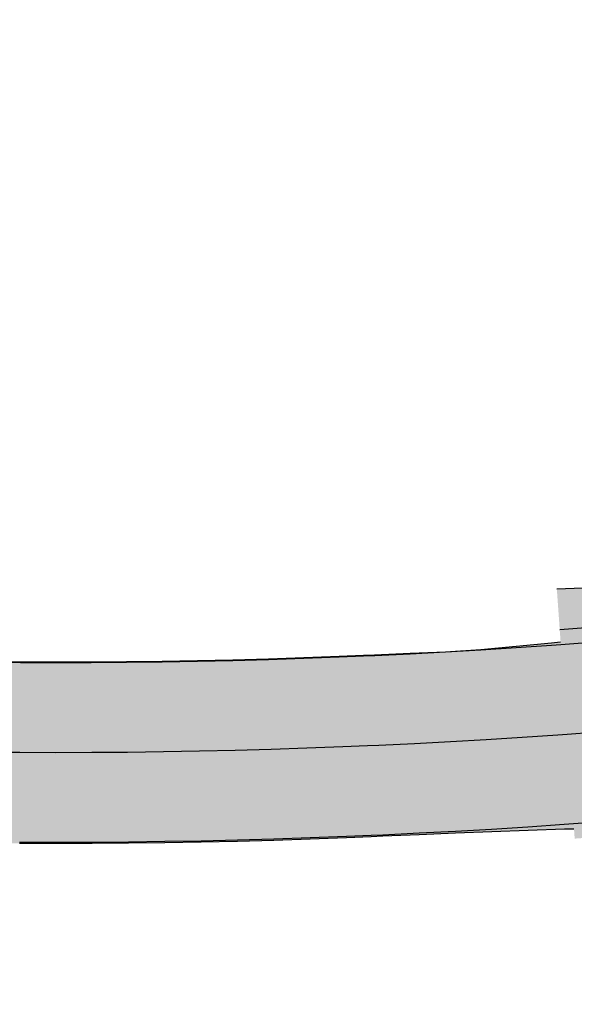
# Model space of a CAD drawing. Header units: metres. Extents: x 765762 to 778382, y 8991640 to 9008294.
# Tile 12 of 33: x 768873 to 768888, y 8996199 to 8996226. Entities that reach past the tile are written whole.
import ezdxf

# ---------------------------------------------------------------- set-up
doc = ezdxf.new("R2010")
doc.units = ezdxf.units.M
doc.header["$XCLIPFRAME"] = 0
doc.linetypes.add('CENTER2', pattern=[1.125, 0.75, -0.125, 0.125, -0.125])
for name, color, linetype in [('01_CIVI_302_ALIG1', 3, 'CENTER2'), ('C-ROAD-CORR', 5, 'Continuous'), ('Hatch_Blanco', 255, 'Continuous')]:
    doc.layers.add(name, color=color, linetype=linetype)
doc.layers.add('_hacht blanco_1', color=7, linetype='Continuous', true_color=0xffffff)
picture_1 = doc.add_image_def('image10.ecw', size_in_pixel=(22000, 66000))
picture_2 = doc.add_image_def('image11.ecw', size_in_pixel=(18000, 66000))

# ---------------------------------------------------------------- blocks, each defined once
blk = doc.blocks.new('*U210')
at = {"layer": '_hacht blanco_1', "linetype": 'Continuous', "lineweight": -3, "true_color": 0xffffff}
for points in [[(768887.773, 8996209.065), (768888.502, 8996209.118), (768889.486, 8996209.195), (768890.471, 8996209.276), (768891.454, 8996209.363), (768892.437, 8996209.454), (768893.007, 8996209.509), (768893.426, 8996209.55), (768894.421, 8996209.648), (768895.416, 8996209.746), (768896.411, 8996209.844), (768897.406, 8996209.942), (768898.402, 8996210.04), (768899.397, 8996210.138), (768900.392, 8996210.235), (768901.387, 8996210.333), (768902.067, 8996210.4), (768902.382, 8996210.431), (768903.378, 8996210.529), (768904.373, 8996210.627), (768905.368, 8996210.725), (768906.363, 8996210.823), (768907.358, 8996210.921), (768908.354, 8996211.018), (768909.349, 8996211.116), (768910.344, 8996211.214), (768911.339, 8996211.312), (768912.334, 8996211.41), (768913.33, 8996211.508), (768914.325, 8996211.606), (768915.32, 8996211.703), (768916.315, 8996211.801), (768917.31, 8996211.899), (768918.306, 8996211.997), (768919.301, 8996212.095), (768919.519, 8996212.116), (768919.622, 8996212.126), (768920.307, 8996212.192), (768921.32, 8996212.284), (768921.537, 8996209.793), (768920.541, 8996209.703), (768919.867, 8996209.638), (768919.764, 8996209.628), (768919.545, 8996209.607), (768918.55, 8996209.509), (768917.555, 8996209.411), (768916.56, 8996209.313), (768915.565, 8996209.215), (768914.569, 8996209.118), (768913.574, 8996209.02), (768912.579, 8996208.922), (768911.584, 8996208.824), (768910.589, 8996208.726), (768909.593, 8996208.628), (768908.598, 8996208.53), (768907.603, 8996208.433), (768906.608, 8996208.335), (768905.613, 8996208.237), (768904.617, 8996208.139), (768903.622, 8996208.041), (768902.627, 8996207.943), (768902.312, 8996207.912), (768901.632, 8996207.845), (768900.637, 8996207.747), (768899.641, 8996207.65), (768898.646, 8996207.552), (768897.651, 8996207.454), (768896.656, 8996207.356), (768895.661, 8996207.258), (768894.665, 8996207.16), (768893.67, 8996207.062), (768893.252, 8996207.021), (768892.675, 8996206.965), (768891.679, 8996206.873), (768890.683, 8996206.785), (768889.686, 8996206.703), (768888.689, 8996206.625), (768887.951, 8996206.571), (768887.773, 8996209.065)], [(768887.951, 8996206.571), (768888.689, 8996206.625), (768889.686, 8996206.703), (768890.683, 8996206.785), (768891.679, 8996206.873), (768892.675, 8996206.965), (768893.252, 8996207.021), (768893.67, 8996207.062), (768894.665, 8996207.16), (768895.661, 8996207.258), (768896.656, 8996207.356), (768897.651, 8996207.454), (768898.646, 8996207.552), (768899.641, 8996207.65), (768900.637, 8996207.747), (768901.632, 8996207.845), (768902.312, 8996207.912), (768902.627, 8996207.943), (768903.622, 8996208.041), (768904.617, 8996208.139), (768905.613, 8996208.237), (768906.608, 8996208.335), (768907.603, 8996208.433), (768908.598, 8996208.53), (768909.593, 8996208.628), (768910.589, 8996208.726), (768911.584, 8996208.824), (768912.579, 8996208.922), (768913.574, 8996209.02), (768914.569, 8996209.118), (768915.565, 8996209.215), (768916.56, 8996209.313), (768917.555, 8996209.411), (768918.55, 8996209.509), (768919.545, 8996209.607), (768919.764, 8996209.628), (768919.867, 8996209.638), (768920.541, 8996209.703), (768921.537, 8996209.793), (768921.754, 8996207.303), (768920.774, 8996207.214), (768920.111, 8996207.15), (768920.008, 8996207.14), (768919.79, 8996207.119), (768918.795, 8996207.021), (768917.8, 8996206.923), (768916.804, 8996206.825), (768915.809, 8996206.727), (768914.814, 8996206.63), (768913.819, 8996206.532), (768912.824, 8996206.434), (768911.828, 8996206.336), (768910.833, 8996206.238), (768909.838, 8996206.14), (768908.843, 8996206.042), (768907.848, 8996205.945), (768906.852, 8996205.847), (768905.857, 8996205.749), (768904.862, 8996205.651), (768903.867, 8996205.553), (768902.872, 8996205.455), (768902.556, 8996205.424), (768901.876, 8996205.357), (768900.881, 8996205.259), (768899.886, 8996205.162), (768898.891, 8996205.064), (768897.896, 8996204.966), (768896.9, 8996204.868), (768895.905, 8996204.77), (768894.91, 8996204.672), (768893.915, 8996204.574), (768893.497, 8996204.533), (768892.912, 8996204.477), (768891.904, 8996204.383), (768890.896, 8996204.294), (768889.887, 8996204.211), (768888.877, 8996204.132), (768888.13, 8996204.077), (768887.951, 8996206.571)], [(768862.619, 8996208.871), (768862.846, 8996208.859), (768863.832, 8996208.807), (768864.056, 8996208.796), (768864.819, 8996208.76), (768865.805, 8996208.718), (768866.792, 8996208.681), (768867.779, 8996208.649), (768868.766, 8996208.622), (768869.754, 8996208.6), (768870.741, 8996208.583), (768871.728, 8996208.571), (768872.716, 8996208.564), (768873.703, 8996208.561), (768874.691, 8996208.564), (768875.678, 8996208.571), (768876.666, 8996208.584), (768877.653, 8996208.601), (768878.64, 8996208.624), (768879.627, 8996208.651), (768880.614, 8996208.683), (768881.601, 8996208.72), (768882.275, 8996208.748), (768882.588, 8996208.762), (768883.574, 8996208.809), (768884.56, 8996208.861), (768885.546, 8996208.918), (768886.532, 8996208.98), (768887.517, 8996209.047), (768887.773, 8996209.065), (768887.951, 8996206.571), (768887.692, 8996206.553), (768886.694, 8996206.485), (768885.696, 8996206.423), (768884.698, 8996206.365), (768883.699, 8996206.312), (768882.701, 8996206.265), (768882.384, 8996206.251), (768881.701, 8996206.222), (768880.702, 8996206.185), (768879.703, 8996206.152), (768878.703, 8996206.124), (768877.703, 8996206.102), (768876.703, 8996206.084), (768875.704, 8996206.071), (768874.704, 8996206.064), (768873.704, 8996206.061), (768872.704, 8996206.064), (768871.704, 8996206.071), (768870.704, 8996206.083), (768869.704, 8996206.101), (768868.704, 8996206.123), (768867.704, 8996206.15), (768866.705, 8996206.183), (768865.706, 8996206.22), (768864.707, 8996206.263), (768863.935, 8996206.299), (768863.708, 8996206.31), (768862.709, 8996206.362), (768862.479, 8996206.375), (768862.619, 8996208.871)], [(768884.56, 8996208.861), (768885.545, 8996208.93), (768886.529, 8996209.017), (768887.512, 8996209.115), (768887.768, 8996209.142), (768887.773, 8996209.065), (768887.517, 8996209.047), (768886.532, 8996208.98), (768885.546, 8996208.918), (768884.56, 8996208.861), (768884.56, 8996208.861)], [(768862.621, 8996208.893), (768862.847, 8996208.88), (768863.833, 8996208.828), (768864.057, 8996208.816), (768864.82, 8996208.78), (768865.806, 8996208.738), (768866.793, 8996208.701), (768867.78, 8996208.668), (768868.767, 8996208.641), (768869.754, 8996208.618), (768870.741, 8996208.601), (768871.729, 8996208.588), (768872.716, 8996208.58), (768873.703, 8996208.578), (768874.691, 8996208.58), (768875.678, 8996208.588), (768876.665, 8996208.6), (768877.653, 8996208.617), (768878.64, 8996208.639), (768879.627, 8996208.667), (768880.614, 8996208.699), (768881.601, 8996208.736), (768882.274, 8996208.764), (768882.587, 8996208.778), (768883.574, 8996208.821), (768884.56, 8996208.865), (768884.56, 8996208.861), (768883.574, 8996208.809), (768882.588, 8996208.762), (768882.275, 8996208.748), (768881.601, 8996208.72), (768880.614, 8996208.683), (768879.627, 8996208.651), (768878.64, 8996208.624), (768877.653, 8996208.601), (768876.666, 8996208.584), (768875.678, 8996208.571), (768874.691, 8996208.564), (768873.703, 8996208.561), (768872.716, 8996208.564), (768871.728, 8996208.571), (768870.741, 8996208.583), (768869.754, 8996208.6), (768868.766, 8996208.622), (768867.779, 8996208.649), (768866.792, 8996208.681), (768865.805, 8996208.718), (768864.819, 8996208.76), (768864.056, 8996208.796), (768863.832, 8996208.807), (768862.846, 8996208.859), (768862.619, 8996208.871), (768862.621, 8996208.893)], [(768862.479, 8996206.375), (768862.709, 8996206.362), (768863.708, 8996206.31), (768863.935, 8996206.299), (768864.707, 8996206.263), (768865.706, 8996206.22), (768866.705, 8996206.183), (768867.704, 8996206.15), (768868.704, 8996206.123), (768869.704, 8996206.101), (768870.704, 8996206.083), (768871.704, 8996206.071), (768872.704, 8996206.064), (768873.704, 8996206.061), (768874.704, 8996206.064), (768875.704, 8996206.071), (768876.703, 8996206.084), (768877.703, 8996206.102), (768878.703, 8996206.124), (768879.703, 8996206.152), (768880.702, 8996206.185), (768881.701, 8996206.222), (768882.384, 8996206.251), (768882.701, 8996206.265), (768883.699, 8996206.312), (768884.698, 8996206.365), (768885.696, 8996206.423), (768886.694, 8996206.485), (768887.692, 8996206.553), (768887.951, 8996206.571), (768888.13, 8996204.077), (768887.867, 8996204.059), (768886.857, 8996203.99), (768885.847, 8996203.927), (768884.836, 8996203.869), (768883.825, 8996203.816), (768882.813, 8996203.767), (768882.493, 8996203.753), (768881.802, 8996203.724), (768880.79, 8996203.686), (768879.778, 8996203.653), (768878.766, 8996203.625), (768877.754, 8996203.602), (768876.741, 8996203.584), (768875.729, 8996203.572), (768874.716, 8996203.564), (768873.704, 8996203.561), (768872.691, 8996203.564), (768871.679, 8996203.571), (768870.667, 8996203.584), (768869.654, 8996203.601), (768868.642, 8996203.624), (768867.63, 8996203.652), (768866.618, 8996203.684), (768865.606, 8996203.722), (768864.594, 8996203.765), (768863.813, 8996203.802), (768863.583, 8996203.813), (768862.572, 8996203.866), (768862.339, 8996203.879), (768862.479, 8996206.375)], [(768862.339, 8996203.879), (768862.572, 8996203.866), (768863.583, 8996203.813), (768863.813, 8996203.802), (768864.594, 8996203.765), (768865.606, 8996203.722), (768866.618, 8996203.684), (768867.63, 8996203.652), (768868.642, 8996203.624), (768869.654, 8996203.601), (768870.667, 8996203.584), (768871.679, 8996203.571), (768872.691, 8996203.564), (768873.704, 8996203.561), (768874.716, 8996203.564), (768875.729, 8996203.572), (768876.741, 8996203.584), (768877.754, 8996203.602), (768878.766, 8996203.625), (768879.778, 8996203.653), (768880.79, 8996203.686), (768881.802, 8996203.724), (768882.493, 8996203.753), (768882.813, 8996203.767), (768883.825, 8996203.816), (768884.836, 8996203.869), (768885.847, 8996203.927), (768886.857, 8996203.99), (768887.867, 8996204.059), (768888.13, 8996204.077), (768888.14, 8996203.935), (768887.876, 8996203.935), (768886.863, 8996203.897), (768885.851, 8996203.859), (768884.839, 8996203.819), (768883.827, 8996203.778), (768882.815, 8996203.735), (768882.494, 8996203.721), (768881.803, 8996203.691), (768880.791, 8996203.653), (768879.779, 8996203.62), (768878.767, 8996203.591), (768877.754, 8996203.568), (768876.742, 8996203.551), (768875.729, 8996203.538), (768874.717, 8996203.53), (768873.704, 8996203.528), (768872.691, 8996203.53), (768871.679, 8996203.538), (768870.666, 8996203.55), (768869.654, 8996203.568), (768868.641, 8996203.591), (768867.629, 8996203.619), (768866.617, 8996203.652), (768865.605, 8996203.691), (768864.593, 8996203.734), (768863.811, 8996203.771), (768863.582, 8996203.783), (768862.57, 8996203.836), (768862.338, 8996203.849), (768862.339, 8996203.879)]]:
    blk.add_hatch(color=7, dxfattribs=at).paths.add_polyline_path(points, flags=0)
at = {"layer": 'Hatch_Blanco', "linetype": 'Continuous', "lineweight": -3}
for points in [[(768887.662, 8996210.619), (768888.387, 8996210.642), (768889.368, 8996210.673), (768890.349, 8996210.702), (768891.331, 8996210.729), (768892.313, 8996210.755), (768892.966, 8996209.927), (768893.384, 8996209.968), (768894.38, 8996210.066), (768895.375, 8996210.164), (768896.37, 8996210.262), (768897.365, 8996210.36), (768898.36, 8996210.458), (768899.356, 8996210.556), (768900.351, 8996210.653), (768901.346, 8996210.751), (768902.026, 8996210.818), (768902.341, 8996210.849), (768903.336, 8996210.947), (768904.332, 8996211.045), (768905.327, 8996211.143), (768906.322, 8996211.241), (768907.317, 8996211.338), (768908.312, 8996211.436), (768909.308, 8996211.534), (768910.303, 8996211.632), (768911.298, 8996211.73), (768912.293, 8996211.828), (768913.288, 8996211.926), (768914.284, 8996212.024), (768915.279, 8996212.121), (768916.274, 8996212.219), (768917.269, 8996212.317), (768918.264, 8996212.415), (768919.26, 8996212.513), (768919.478, 8996212.534), (768919.581, 8996212.544), (768920.268, 8996212.61), (768921.283, 8996212.702), (768921.536, 8996209.801), (768920.54, 8996209.711), (768919.866, 8996209.646), (768919.763, 8996209.636), (768919.545, 8996209.615), (768918.549, 8996209.517), (768917.554, 8996209.419), (768916.559, 8996209.321), (768915.564, 8996209.223), (768914.569, 8996209.126), (768913.573, 8996209.028), (768912.578, 8996208.93), (768911.583, 8996208.832), (768910.588, 8996208.734), (768909.593, 8996208.636), (768908.597, 8996208.538), (768907.602, 8996208.44), (768906.607, 8996208.343), (768905.612, 8996208.245), (768904.617, 8996208.147), (768903.621, 8996208.049), (768902.626, 8996207.951), (768902.311, 8996207.92), (768901.631, 8996207.853), (768900.636, 8996207.755), (768899.641, 8996207.658), (768898.645, 8996207.56), (768897.65, 8996207.462), (768896.655, 8996207.364), (768895.66, 8996207.266), (768894.665, 8996207.168), (768893.669, 8996207.07), (768893.251, 8996207.029), (768892.398, 8996209.872), (768891.416, 8996209.781), (768890.435, 8996209.695), (768889.453, 8996209.613), (768888.47, 8996209.537), (768887.743, 8996209.484), (768887.662, 8996210.619)], [(768887.743, 8996209.484), (768888.47, 8996209.537), (768889.453, 8996209.613), (768890.435, 8996209.695), (768891.416, 8996209.781), (768892.398, 8996209.872), (768892.674, 8996206.973), (768891.678, 8996206.881), (768890.682, 8996206.793), (768889.686, 8996206.711), (768888.689, 8996206.633), (768887.951, 8996206.579), (768887.743, 8996209.484)], [(768862.619, 8996208.871), (768862.846, 8996208.859), (768863.832, 8996208.807), (768864.056, 8996208.796), (768864.819, 8996208.76), (768865.805, 8996208.718), (768866.792, 8996208.681), (768867.779, 8996208.649), (768868.766, 8996208.622), (768869.754, 8996208.6), (768870.741, 8996208.583), (768871.728, 8996208.571), (768872.716, 8996208.564), (768873.703, 8996208.561), (768874.691, 8996208.564), (768875.678, 8996208.571), (768876.666, 8996208.584), (768877.653, 8996208.601), (768878.64, 8996208.624), (768879.627, 8996208.651), (768880.614, 8996208.683), (768881.601, 8996208.72), (768882.275, 8996208.748), (768882.588, 8996208.762), (768883.574, 8996208.809), (768884.56, 8996208.861), (768885.546, 8996208.918), (768886.532, 8996208.98), (768887.517, 8996209.047), (768887.773, 8996209.065), (768887.951, 8996206.571), (768887.692, 8996206.553), (768886.694, 8996206.485), (768885.696, 8996206.423), (768884.698, 8996206.365), (768883.699, 8996206.312), (768882.701, 8996206.265), (768882.384, 8996206.251), (768881.701, 8996206.222), (768880.702, 8996206.185), (768879.703, 8996206.152), (768878.703, 8996206.124), (768877.703, 8996206.102), (768876.703, 8996206.084), (768875.704, 8996206.071), (768874.704, 8996206.064), (768873.704, 8996206.061), (768872.704, 8996206.064), (768871.704, 8996206.071), (768870.704, 8996206.083), (768869.704, 8996206.101), (768868.704, 8996206.123), (768867.704, 8996206.15), (768866.705, 8996206.183), (768865.706, 8996206.22), (768864.707, 8996206.263), (768863.935, 8996206.299), (768863.708, 8996206.31), (768862.709, 8996206.362), (768862.479, 8996206.375), (768862.619, 8996208.871)], [(768887.951, 8996206.579), (768888.689, 8996206.633), (768889.686, 8996206.711), (768890.682, 8996206.793), (768891.678, 8996206.881), (768891.942, 8996203.965), (768890.931, 8996203.876), (768889.92, 8996203.792), (768888.909, 8996203.714), (768888.16, 8996203.659), (768887.951, 8996206.579)], [(768862.479, 8996206.375), (768862.709, 8996206.362), (768863.708, 8996206.31), (768863.935, 8996206.299), (768864.707, 8996206.263), (768865.706, 8996206.22), (768866.705, 8996206.183), (768867.704, 8996206.15), (768868.704, 8996206.123), (768869.704, 8996206.101), (768870.704, 8996206.083), (768871.704, 8996206.071), (768872.704, 8996206.064), (768873.704, 8996206.061), (768874.704, 8996206.064), (768875.704, 8996206.071), (768876.703, 8996206.084), (768877.703, 8996206.102), (768878.703, 8996206.124), (768879.703, 8996206.152), (768880.702, 8996206.185), (768881.701, 8996206.222), (768882.384, 8996206.251), (768882.701, 8996206.265), (768883.699, 8996206.312), (768884.698, 8996206.365), (768885.696, 8996206.423), (768886.694, 8996206.485), (768887.692, 8996206.553), (768887.951, 8996206.571), (768888.13, 8996204.077), (768887.867, 8996204.059), (768886.857, 8996203.99), (768885.847, 8996203.927), (768884.836, 8996203.869), (768883.825, 8996203.816), (768882.813, 8996203.767), (768882.493, 8996203.753), (768881.802, 8996203.724), (768880.79, 8996203.686), (768879.778, 8996203.653), (768878.766, 8996203.625), (768877.754, 8996203.602), (768876.741, 8996203.584), (768875.729, 8996203.572), (768874.716, 8996203.564), (768873.704, 8996203.561), (768872.691, 8996203.564), (768871.679, 8996203.571), (768870.667, 8996203.584), (768869.654, 8996203.601), (768868.642, 8996203.624), (768867.63, 8996203.652), (768866.618, 8996203.684), (768865.606, 8996203.722), (768864.594, 8996203.765), (768863.813, 8996203.802), (768863.583, 8996203.813), (768862.572, 8996203.866), (768862.339, 8996203.879), (768862.479, 8996206.375)]]:
    blk.add_hatch(color=255, dxfattribs=at).paths.add_polyline_path(points, flags=0)
at = {"layer": 'C-ROAD-CORR', "color": 1, "linetype": 'Continuous', "lineweight": -3}
for p, q in [((768887.662, 8996210.619, 17.041), (768888.387, 8996210.642, 17.042)), ((768887.743, 8996209.484, 16.283), (768888.47, 8996209.537, 16.303)), ((768885.545, 8996208.93, 17.029), (768886.529, 8996209.017, 17.03)), ((768885.545, 8996208.93, 17.029), (768886.529, 8996209.017, 17.03)), ((768886.529, 8996209.017, 17.03), (768887.512, 8996209.115, 17.031)), ((768886.529, 8996209.017, 17.03), (768887.512, 8996209.115, 17.031)), ((768886.532, 8996208.98, 17.054), (768887.517, 8996209.047, 17.076)), ((768886.532, 8996208.98, 17.054), (768887.517, 8996209.047, 17.076)), ((768886.532, 8996208.98, 17.054), (768887.517, 8996209.047, 17.076)), ((768887.512, 8996209.115, 17.031), (768887.768, 8996209.142, 17.031)), ((768887.512, 8996209.115, 17.031), (768887.768, 8996209.142, 17.031)), ((768887.517, 8996209.047, 17.076), (768887.773, 8996209.065, 17.083)), ((768887.517, 8996209.047, 17.076), (768887.773, 8996209.065, 17.083)), ((768887.517, 8996209.047, 17.076), (768887.773, 8996209.065, 17.083)), ((768887.773, 8996209.065, 17.083), (768888.502, 8996209.118, 17.103)), ((768880.614, 8996208.699, 17.025), (768881.601, 8996208.736, 17.026)), ((768880.614, 8996208.699, 17.025), (768881.601, 8996208.736, 17.026)), ((768881.601, 8996208.736, 17.026), (768882.274, 8996208.764, 17.026)), ((768881.601, 8996208.736, 17.026), (768882.274, 8996208.764, 17.026)), ((768881.601, 8996208.72, 17.01), (768882.275, 8996208.748, 17.01)), ((768881.601, 8996208.72, 17.01), (768882.275, 8996208.748, 17.01)), ((768881.601, 8996208.72, 17.01), (768882.275, 8996208.748, 17.01)), ((768881.601, 8996208.72, 17.01), (768882.275, 8996208.748, 17.01)), ((768882.274, 8996208.764, 17.026), (768882.587, 8996208.778, 17.026)), ((768882.274, 8996208.764, 17.026), (768882.587, 8996208.778, 17.026)), ((768882.275, 8996208.748, 17.01), (768882.588, 8996208.762, 17.011)), ((768882.275, 8996208.748, 17.01), (768882.588, 8996208.762, 17.011)), ((768882.275, 8996208.748, 17.01), (768882.588, 8996208.762, 17.011)), ((768882.275, 8996208.748, 17.01), (768882.588, 8996208.762, 17.011)), ((768882.587, 8996208.778, 17.026), (768883.574, 8996208.821, 17.027)), ((768882.587, 8996208.778, 17.026), (768883.574, 8996208.821, 17.027)), ((768882.588, 8996208.762, 17.011), (768883.574, 8996208.809, 17.015)), ((768882.588, 8996208.762, 17.011), (768883.574, 8996208.809, 17.015)), ((768882.588, 8996208.762, 17.011), (768883.574, 8996208.809, 17.015)), ((768882.588, 8996208.762, 17.011), (768883.574, 8996208.809, 17.015)), ((768883.574, 8996208.821, 17.027), (768884.56, 8996208.865, 17.028)), ((768883.574, 8996208.821, 17.027), (768884.56, 8996208.865, 17.028)), ((768883.574, 8996208.809, 17.015), (768884.56, 8996208.861, 17.024)), ((768883.574, 8996208.809, 17.015), (768884.56, 8996208.861, 17.024)), ((768883.574, 8996208.809, 17.015), (768884.56, 8996208.861, 17.024)), ((768883.574, 8996208.809, 17.015), (768884.56, 8996208.861, 17.024)), ((768884.56, 8996208.865, 17.028), (768885.545, 8996208.93, 17.029)), ((768884.56, 8996208.861, 17.024), (768885.546, 8996208.918, 17.037)), ((768885.546, 8996208.918, 17.037), (768886.532, 8996208.98, 17.054)), ((768885.546, 8996208.918, 17.037), (768886.532, 8996208.98, 17.054)), ((768885.546, 8996208.918, 17.037), (768886.532, 8996208.98, 17.054)), ((768871.728, 8996208.571, 17.004), (768872.716, 8996208.564, 17.004)), ((768871.728, 8996208.571, 17.004), (768872.716, 8996208.564, 17.004)), ((768871.728, 8996208.571, 17.004), (768872.716, 8996208.564, 17.004)), ((768871.728, 8996208.571, 17.004), (768872.716, 8996208.564, 17.004)), ((768871.729, 8996208.588, 17.021), (768872.716, 8996208.58, 17.021)), ((768871.729, 8996208.588, 17.021), (768872.716, 8996208.58, 17.021)), ((768872.716, 8996208.58, 17.021), (768873.703, 8996208.578, 17.021)), ((768872.716, 8996208.58, 17.021), (768873.703, 8996208.578, 17.021)), ((768872.716, 8996208.564, 17.004), (768873.703, 8996208.561, 17.005)), ((768872.716, 8996208.564, 17.004), (768873.703, 8996208.561, 17.005)), ((768872.716, 8996208.564, 17.004), (768873.703, 8996208.561, 17.005)), ((768872.716, 8996208.564, 17.004), (768873.703, 8996208.561, 17.005)), ((768873.703, 8996208.578, 17.021), (768874.691, 8996208.58, 17.022)), ((768873.703, 8996208.578, 17.021), (768874.691, 8996208.58, 17.022)), ((768873.703, 8996208.561, 17.005), (768874.691, 8996208.564, 17.006)), ((768873.703, 8996208.561, 17.005), (768874.691, 8996208.564, 17.006)), ((768873.703, 8996208.561, 17.005), (768874.691, 8996208.564, 17.006)), ((768873.703, 8996208.561, 17.005), (768874.691, 8996208.564, 17.006)), ((768874.691, 8996208.58, 17.022), (768875.678, 8996208.588, 17.022)), ((768874.691, 8996208.58, 17.022), (768875.678, 8996208.588, 17.022)), ((768874.691, 8996208.564, 17.006), (768875.678, 8996208.571, 17.006)), ((768874.691, 8996208.564, 17.006), (768875.678, 8996208.571, 17.006)), ((768874.691, 8996208.564, 17.006), (768875.678, 8996208.571, 17.006)), ((768874.691, 8996208.564, 17.006), (768875.678, 8996208.571, 17.006)), ((768875.678, 8996208.588, 17.022), (768876.665, 8996208.6, 17.023)), ((768875.678, 8996208.588, 17.022), (768876.665, 8996208.6, 17.023)), ((768875.678, 8996208.571, 17.006), (768876.666, 8996208.584, 17.007)), ((768875.678, 8996208.571, 17.006), (768876.666, 8996208.584, 17.007)), ((768875.678, 8996208.571, 17.006), (768876.666, 8996208.584, 17.007)), ((768875.678, 8996208.571, 17.006), (768876.666, 8996208.584, 17.007)), ((768876.665, 8996208.6, 17.023), (768877.653, 8996208.617, 17.023)), ((768876.665, 8996208.6, 17.023), (768877.653, 8996208.617, 17.023)), ((768876.666, 8996208.584, 17.007), (768877.653, 8996208.601, 17.007)), ((768876.666, 8996208.584, 17.007), (768877.653, 8996208.601, 17.007)), ((768876.666, 8996208.584, 17.007), (768877.653, 8996208.601, 17.007)), ((768876.666, 8996208.584, 17.007), (768877.653, 8996208.601, 17.007)), ((768877.653, 8996208.617, 17.023), (768878.64, 8996208.639, 17.024)), ((768877.653, 8996208.617, 17.023), (768878.64, 8996208.639, 17.024)), ((768877.653, 8996208.601, 17.007), (768878.64, 8996208.624, 17.008)), ((768877.653, 8996208.601, 17.007), (768878.64, 8996208.624, 17.008)), ((768877.653, 8996208.601, 17.007), (768878.64, 8996208.624, 17.008)), ((768877.653, 8996208.601, 17.007), (768878.64, 8996208.624, 17.008)), ((768878.64, 8996208.639, 17.024), (768879.627, 8996208.667, 17.024)), ((768878.64, 8996208.639, 17.024), (768879.627, 8996208.667, 17.024)), ((768878.64, 8996208.624, 17.008), (768879.627, 8996208.651, 17.009)), ((768878.64, 8996208.624, 17.008), (768879.627, 8996208.651, 17.009)), ((768878.64, 8996208.624, 17.008), (768879.627, 8996208.651, 17.009)), ((768878.64, 8996208.624, 17.008), (768879.627, 8996208.651, 17.009)), ((768879.627, 8996208.667, 17.024), (768880.614, 8996208.699, 17.025)), ((768879.627, 8996208.667, 17.024), (768880.614, 8996208.699, 17.025)), ((768879.627, 8996208.651, 17.009), (768880.614, 8996208.683, 17.009)), ((768879.627, 8996208.651, 17.009), (768880.614, 8996208.683, 17.009)), ((768879.627, 8996208.651, 17.009), (768880.614, 8996208.683, 17.009)), ((768879.627, 8996208.651, 17.009), (768880.614, 8996208.683, 17.009)), ((768880.614, 8996208.683, 17.009), (768881.601, 8996208.72, 17.01)), ((768880.614, 8996208.683, 17.009), (768881.601, 8996208.72, 17.01)), ((768880.614, 8996208.683, 17.009), (768881.601, 8996208.72, 17.01)), ((768880.614, 8996208.683, 17.009), (768881.601, 8996208.72, 17.01)), ((768886.694, 8996206.485, 17.054), (768887.692, 8996206.553, 17.076)), ((768886.694, 8996206.485, 17.054), (768887.692, 8996206.553, 17.076)), ((768887.692, 8996206.553, 17.076), (768887.951, 8996206.571, 17.083)), ((768887.692, 8996206.553, 17.076), (768887.951, 8996206.571, 17.083)), ((768887.951, 8996206.571, 17.083), (768888.689, 8996206.625, 17.103)), ((768887.951, 8996206.571, 16.283), (768888.689, 8996206.625, 16.303)), ((768887.951, 8996206.571, 17.083), (768888.689, 8996206.625, 17.103)), ((768887.951, 8996206.571, 16.283), (768888.689, 8996206.625, 16.303)), ((768882.384, 8996206.251, 17.01), (768882.701, 8996206.265, 17.011)), ((768882.384, 8996206.251, 17.01), (768882.701, 8996206.265, 17.011)), ((768882.701, 8996206.265, 17.011), (768883.699, 8996206.312, 17.015)), ((768882.701, 8996206.265, 17.011), (768883.699, 8996206.312, 17.015)), ((768883.699, 8996206.312, 17.015), (768884.698, 8996206.365, 17.024)), ((768883.699, 8996206.312, 17.015), (768884.698, 8996206.365, 17.024)), ((768884.698, 8996206.365, 17.024), (768885.696, 8996206.423, 17.037)), ((768884.698, 8996206.365, 17.024), (768885.696, 8996206.423, 17.037)), ((768885.696, 8996206.423, 17.037), (768886.694, 8996206.485, 17.054)), ((768885.696, 8996206.423, 17.037), (768886.694, 8996206.485, 17.054)), ((768871.704, 8996206.071, 17.004), (768872.704, 8996206.064, 17.004)), ((768871.704, 8996206.071, 17.004), (768872.704, 8996206.064, 17.004)), ((768872.704, 8996206.064, 17.004), (768873.704, 8996206.061, 17.005)), ((768872.704, 8996206.064, 17.004), (768873.704, 8996206.061, 17.005)), ((768873.704, 8996206.061, 17.005), (768874.704, 8996206.064, 17.006)), ((768873.704, 8996206.061, 17.005), (768874.704, 8996206.064, 17.006)), ((768874.704, 8996206.064, 17.006), (768875.704, 8996206.071, 17.006)), ((768874.704, 8996206.064, 17.006), (768875.704, 8996206.071, 17.006)), ((768875.704, 8996206.071, 17.006), (768876.703, 8996206.084, 17.007)), ((768875.704, 8996206.071, 17.006), (768876.703, 8996206.084, 17.007)), ((768876.703, 8996206.084, 17.007), (768877.703, 8996206.102, 17.007)), ((768876.703, 8996206.084, 17.007), (768877.703, 8996206.102, 17.007)), ((768877.703, 8996206.102, 17.007), (768878.703, 8996206.124, 17.008)), ((768877.703, 8996206.102, 17.007), (768878.703, 8996206.124, 17.008)), ((768878.703, 8996206.124, 17.008), (768879.703, 8996206.152, 17.009)), ((768878.703, 8996206.124, 17.008), (768879.703, 8996206.152, 17.009)), ((768879.703, 8996206.152, 17.009), (768880.702, 8996206.185, 17.009)), ((768879.703, 8996206.152, 17.009), (768880.702, 8996206.185, 17.009)), ((768880.702, 8996206.185, 17.009), (768881.701, 8996206.222, 17.01)), ((768880.702, 8996206.185, 17.009), (768881.701, 8996206.222, 17.01)), ((768881.701, 8996206.222, 17.01), (768882.384, 8996206.251, 17.01)), ((768881.701, 8996206.222, 17.01), (768882.384, 8996206.251, 17.01)), ((768887.867, 8996204.059, 17.076), (768888.13, 8996204.077, 17.083)), ((768887.867, 8996204.059, 17.076), (768888.13, 8996204.077, 17.083)), ((768887.867, 8996204.059, 17.076), (768888.13, 8996204.077, 17.083)), ((768888.13, 8996204.077, 17.083), (768888.877, 8996204.132, 17.103)), ((768882.813, 8996203.767, 17.011), (768883.825, 8996203.816, 17.015)), ((768882.813, 8996203.767, 17.011), (768883.825, 8996203.816, 17.015)), ((768882.813, 8996203.767, 17.011), (768883.825, 8996203.816, 17.015)), ((768883.825, 8996203.816, 17.015), (768884.836, 8996203.869, 17.024)), ((768883.825, 8996203.816, 17.015), (768884.836, 8996203.869, 17.024)), ((768883.825, 8996203.816, 17.015), (768884.836, 8996203.869, 17.024)), ((768883.827, 8996203.778, 16.99), (768884.839, 8996203.819, 16.99)), ((768883.827, 8996203.778, 16.99), (768884.839, 8996203.819, 16.99)), ((768884.836, 8996203.869, 17.024), (768885.847, 8996203.927, 17.037)), ((768884.836, 8996203.869, 17.024), (768885.847, 8996203.927, 17.037)), ((768884.836, 8996203.869, 17.024), (768885.847, 8996203.927, 17.037)), ((768884.839, 8996203.819, 16.99), (768885.851, 8996203.859, 16.991)), ((768884.839, 8996203.819, 16.99), (768885.851, 8996203.859, 16.991)), ((768885.847, 8996203.927, 17.037), (768886.857, 8996203.99, 17.054)), ((768885.847, 8996203.927, 17.037), (768886.857, 8996203.99, 17.054)), ((768885.847, 8996203.927, 17.037), (768886.857, 8996203.99, 17.054)), ((768885.851, 8996203.859, 16.991), (768886.863, 8996203.897, 16.992)), ((768885.851, 8996203.859, 16.991), (768886.863, 8996203.897, 16.992)), ((768886.857, 8996203.99, 17.054), (768887.867, 8996204.059, 17.076)), ((768886.857, 8996203.99, 17.054), (768887.867, 8996204.059, 17.076)), ((768886.857, 8996203.99, 17.054), (768887.867, 8996204.059, 17.076)), ((768886.863, 8996203.897, 16.992), (768887.876, 8996203.935, 16.993)), ((768886.863, 8996203.897, 16.992), (768887.876, 8996203.935, 16.993)), ((768887.876, 8996203.935, 16.993), (768888.14, 8996203.935, 16.988)), ((768887.876, 8996203.935, 16.993), (768888.14, 8996203.935, 16.988)), ((768872.691, 8996203.564, 17.004), (768873.704, 8996203.561, 17.005)), ((768872.691, 8996203.564, 17.004), (768873.704, 8996203.561, 17.005)), ((768872.691, 8996203.564, 17.004), (768873.704, 8996203.561, 17.005)), ((768872.691, 8996203.53, 16.982), (768873.704, 8996203.528, 16.982)), ((768872.691, 8996203.53, 16.982), (768873.704, 8996203.528, 16.982)), ((768873.704, 8996203.561, 17.005), (768874.716, 8996203.564, 17.006)), ((768873.704, 8996203.561, 17.005), (768874.716, 8996203.564, 17.006)), ((768873.704, 8996203.561, 17.005), (768874.716, 8996203.564, 17.006)), ((768873.704, 8996203.528, 16.982), (768874.717, 8996203.53, 16.983)), ((768873.704, 8996203.528, 16.982), (768874.717, 8996203.53, 16.983)), ((768874.716, 8996203.564, 17.006), (768875.729, 8996203.572, 17.006)), ((768874.716, 8996203.564, 17.006), (768875.729, 8996203.572, 17.006)), ((768874.716, 8996203.564, 17.006), (768875.729, 8996203.572, 17.006)), ((768874.717, 8996203.53, 16.983), (768875.729, 8996203.538, 16.984)), ((768874.717, 8996203.53, 16.983), (768875.729, 8996203.538, 16.984)), ((768875.729, 8996203.572, 17.006), (768876.741, 8996203.584, 17.007)), ((768875.729, 8996203.572, 17.006), (768876.741, 8996203.584, 17.007)), ((768875.729, 8996203.572, 17.006), (768876.741, 8996203.584, 17.007)), ((768875.729, 8996203.538, 16.984), (768876.742, 8996203.551, 16.984)), ((768875.729, 8996203.538, 16.984), (768876.742, 8996203.551, 16.984)), ((768876.741, 8996203.584, 17.007), (768877.754, 8996203.602, 17.007)), ((768876.741, 8996203.584, 17.007), (768877.754, 8996203.602, 17.007)), ((768876.741, 8996203.584, 17.007), (768877.754, 8996203.602, 17.007)), ((768876.742, 8996203.551, 16.984), (768877.754, 8996203.568, 16.985)), ((768876.742, 8996203.551, 16.984), (768877.754, 8996203.568, 16.985)), ((768877.754, 8996203.602, 17.007), (768878.766, 8996203.625, 17.008)), ((768877.754, 8996203.602, 17.007), (768878.766, 8996203.625, 17.008)), ((768877.754, 8996203.602, 17.007), (768878.766, 8996203.625, 17.008)), ((768877.754, 8996203.568, 16.985), (768878.767, 8996203.591, 16.986)), ((768877.754, 8996203.568, 16.985), (768878.767, 8996203.591, 16.986)), ((768878.766, 8996203.625, 17.008), (768879.778, 8996203.653, 17.009)), ((768878.766, 8996203.625, 17.008), (768879.778, 8996203.653, 17.009)), ((768878.766, 8996203.625, 17.008), (768879.778, 8996203.653, 17.009)), ((768878.767, 8996203.591, 16.986), (768879.779, 8996203.62, 16.986)), ((768878.767, 8996203.591, 16.986), (768879.779, 8996203.62, 16.986)), ((768879.778, 8996203.653, 17.009), (768880.79, 8996203.686, 17.009)), ((768879.778, 8996203.653, 17.009), (768880.79, 8996203.686, 17.009)), ((768879.778, 8996203.653, 17.009), (768880.79, 8996203.686, 17.009)), ((768879.779, 8996203.62, 16.986), (768880.791, 8996203.653, 16.987)), ((768879.779, 8996203.62, 16.986), (768880.791, 8996203.653, 16.987)), ((768880.79, 8996203.686, 17.009), (768881.802, 8996203.724, 17.01)), ((768880.79, 8996203.686, 17.009), (768881.802, 8996203.724, 17.01)), ((768880.79, 8996203.686, 17.009), (768881.802, 8996203.724, 17.01)), ((768880.791, 8996203.653, 16.987), (768881.803, 8996203.691, 16.988)), ((768880.791, 8996203.653, 16.987), (768881.803, 8996203.691, 16.988)), ((768881.802, 8996203.724, 17.01), (768882.493, 8996203.753, 17.01)), ((768881.802, 8996203.724, 17.01), (768882.493, 8996203.753, 17.01)), ((768881.802, 8996203.724, 17.01), (768882.493, 8996203.753, 17.01)), ((768881.803, 8996203.691, 16.988), (768882.494, 8996203.721, 16.989)), ((768881.803, 8996203.691, 16.988), (768882.494, 8996203.721, 16.989)), ((768882.493, 8996203.753, 17.01), (768882.813, 8996203.767, 17.011)), ((768882.493, 8996203.753, 17.01), (768882.813, 8996203.767, 17.011)), ((768882.493, 8996203.753, 17.01), (768882.813, 8996203.767, 17.011)), ((768882.494, 8996203.721, 16.989), (768882.815, 8996203.735, 16.989)), ((768882.494, 8996203.721, 16.989), (768882.815, 8996203.735, 16.989)), ((768882.815, 8996203.735, 16.989), (768883.827, 8996203.778, 16.99)), ((768882.815, 8996203.735, 16.989), (768883.827, 8996203.778, 16.99))]:
    blk.add_line(p, q, dxfattribs=at)

msp = doc.modelspace()

# ---------------------------------------------------------------- linework, layer by layer
at = {"layer": '01_CIVI_302_ALIG1', "color": 0, "linetype": 'ByBlock', "lineweight": -3, "ltscale": 5, "const_width": 3.5, "flags": 128}
msp.add_lwpolyline([(768826.786, 8995303.468), (768791.71, 8995406.356, -0.009488), (768787.085, 8995420.813), (768756.437, 8995523.286, -0.007578), (768752.315, 8995537.869), (768726.261, 8995635.689, -0.204256), (768754.14, 8995829.773), (768787.501, 8995884.724, 0.070198), (768853.63, 8996038.779, 0.009651), (768870.793, 8996107.13, -0.030118), (768877.605, 8996130.219), (768879.43, 8996135.262, 0.075673), (768894.089, 8996209.062), (768895.86, 8996248.384, -0.140832), (768957.564, 8996431.603), (769035.831, 8996544.867, 0.104746), (769091.775, 8996678.698), (769112.496, 8996788.091, -0.013789), (769114.847, 8996798.866), (769119.836, 8996819.049, 0.016257), (769122.545, 8996831.765), (769147.632, 8996971.747, 0.127535), (769136.144, 8997121.901)], format="xyb", dxfattribs=at)

# ---------------------------------------------------------------- block references
at = {"layer": 'C-ROAD-CORR', "color": 50, "linetype": 'Continuous', "lineweight": -3}
msp.add_blockref('*U210', (0, 0), dxfattribs=at)

# ---------------------------------------------------------------- pictures from other files: only their frames are drawn
image = msp.add_image(picture_1, insert=(768802.792, 8996081.13), size_in_units=(495, 1485))
image.set_boundary_path([(628.25, 58670.61), (814.6, 55885.76), (1994.84, 50239.64), (3118.95, 46167.8), (6597.35, 41320.455), (7386.75, 38344.16), (8131.09, 34916.935), (9663.86, 26610.51), (10331.94, 23691.19), (9201.53, 20483.29), (9165.05, 17202.5), (10388.35, 11044.31), (10889.91, 9686.425), (14258.98, 3369.76), (15941.63, 406.42), (16633.62, 51.43), (19856.87, 1598.79), (20303.03, 2345.18), (19110.48, 9350.36), (17153.79, 12121.38), (16851.9, 13738.72), (17108.14, 15974.14), (17667.19, 18069.88), (17410.96, 21446.3), (15920.12, 30933.05), (13822.68, 41427.585), (12424.74, 44904.18), (9418.46, 52362.58), (5322.84, 62368.22), (5114.58, 59689.07), (4703.49, 59063.7), (628.25, 58670.61)])
image = msp.add_image(picture_2, insert=(768637.8, 8994763.147), size_in_units=(405, 1485))
image.set_boundary_path([(13211.48, 10939.524), (12447.58, 1112.07), (12036.49, 486.7), (7961.25, 93.61), (5441.04, 7258.64), (2699.87, 14848.65), (1069.13, 19798.36), (182.87, 23427.9), (123.4, 25964.73), (1809.57, 32545.76), (5665.07, 44831.66), (8840.1, 54681.25), (10915.9, 60235.44), (14790.705, 58474.16), (15115.19, 58492.55), (15560.44, 59189.015), (16411.35, 61156.39), (17168.1, 62802.98), (15885.78, 54040.83), (14411.42, 49549.66), (12086.09, 42437.655), (9232.23, 33596.63), (6910.725, 26233.035), (6910.725, 22553.94), (10090.45, 17086.78), (12161.83, 13387.88), (13211.48, 10939.524)])

doc.saveas('drawing.dxf')
